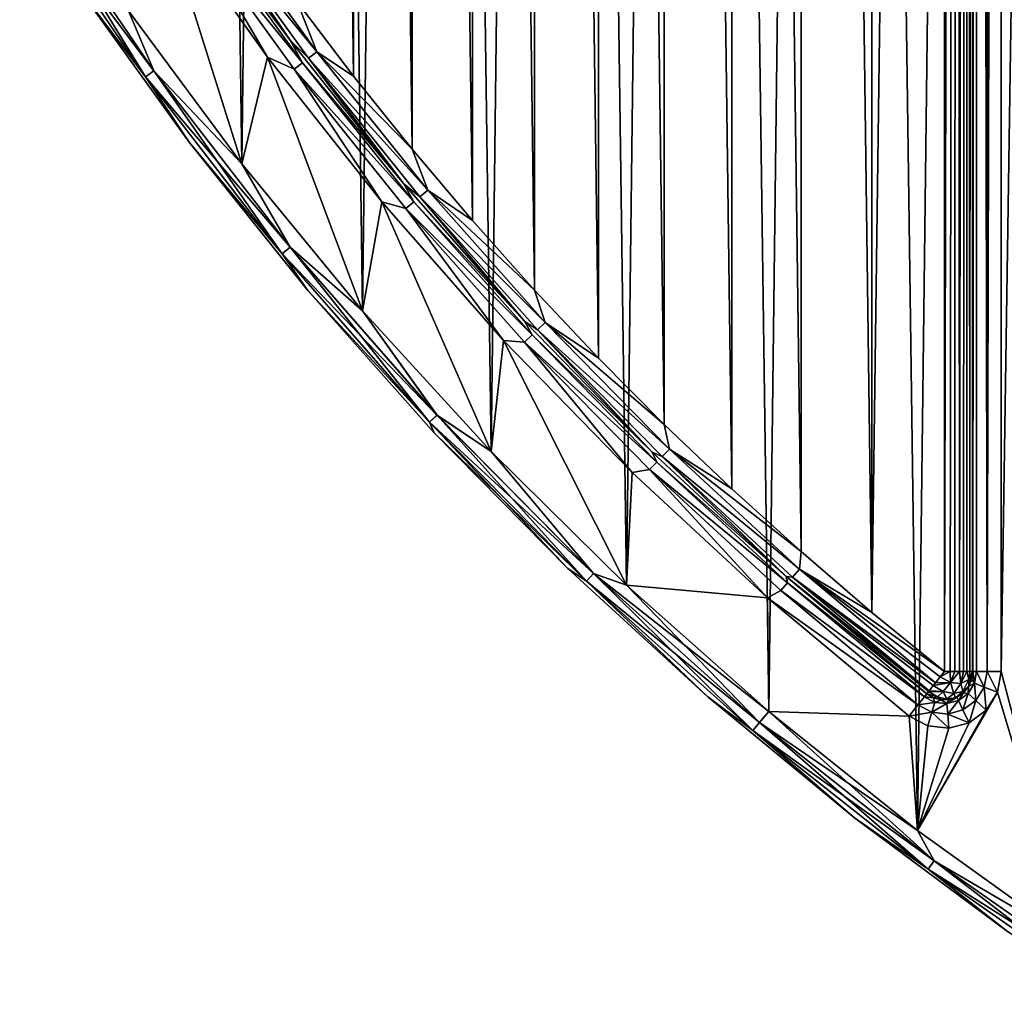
# Model space of a CAD drawing. Header units: millimetres. Extents: x -65 to 65, y -68 to 87.
# Tile 1 of 196: x -55 to -37, y -32 to -15. Entities that reach past the tile are written whole.
import ezdxf

# ---------------------------------------------------------------- set-up
doc = ezdxf.new("R2010")
doc.units = ezdxf.units.MM
doc.header["$LTSCALE"] = 65.185185
for name, color, linetype in [('538', 7, 'CONTINUOUS'), ('539', 7, 'CONTINUOUS'), ('543', 7, 'CONTINUOUS'), ('551', 7, 'CONTINUOUS'), ('680', 7, 'CONTINUOUS'), ('681', 7, 'CONTINUOUS'), ('682', 7, 'CONTINUOUS'), ('685', 7, 'CONTINUOUS'), ('686', 7, 'CONTINUOUS'), ('715', 7, 'CONTINUOUS'), ('717', 7, 'CONTINUOUS'), ('718', 7, 'CONTINUOUS'), ('719', 7, 'CONTINUOUS'), ('720', 7, 'CONTINUOUS'), ('721', 7, 'CONTINUOUS')]:
    doc.layers.add(name, color=color, linetype=linetype)

msp = doc.modelspace()

# ---------------------------------------------------------------- linework, layer by layer
at = {"layer": '538', "linetype": 'CONTINUOUS'}
for points in [[(-36.256, -30.845, 75), (-37.5, -26.098, 75), (-36, 73.676, 75), (-36.256, -30.845, 75)], [(-37.5, -26.098, 75), (-37.5, 71.098, 75), (-36, 73.676, 75), (-37.5, -26.098, 75)], [(-50.857, -17.171, 75), (-52.846, -14.48, 75), (-52.28, -12.653, 75), (-50.857, -17.171, 75)], [(-50.402, -15.297, 75), (-50.857, -17.171, 75), (-52.28, -12.653, 75), (-50.402, -15.297, 75)], [(-48.73, -19.756, 75), (-50.857, -17.171, 75), (-50.402, -15.297, 75), (-48.73, -19.756, 75)], [(-48.391, -17.84, 75), (-48.73, -19.756, 75), (-50.402, -15.297, 75), (-48.391, -17.84, 75)], [(-46.473, -22.227, 75), (-48.73, -19.756, 75), (-48.391, -17.84, 75), (-46.473, -22.227, 75)], [(-46.251, -20.277, 75), (-46.473, -22.227, 75), (-48.391, -17.84, 75), (-46.251, -20.277, 75)], [(-44.09, -24.578, 75), (-46.473, -22.227, 75), (-46.251, -20.277, 75), (-44.09, -24.578, 75)], [(-43.989, -22.6, 75), (-44.09, -24.578, 75), (-46.251, -20.277, 75), (-43.989, -22.6, 75)], [(-41.61, -24.803, 75), (-44.09, -24.578, 75), (-43.989, -22.6, 75), (-41.61, -24.803, 75)], [(-41.588, -26.802, 75), (-44.09, -24.578, 75), (-41.61, -24.803, 75), (-41.588, -26.802, 75)], [(-39.121, -26.882, 75), (-41.588, -26.802, 75), (-41.61, -24.803, 75), (-39.121, -26.882, 75)], [(-37.5, -26.098, 75), (-36.256, -30.845, 75), (-37.569, -26.463, 75), (-37.5, -26.098, 75)], [(-36.256, -30.845, 75), (-38.975, -28.893, 75), (-37.569, -26.463, 75), (-36.256, -30.845, 75)], [(-37.569, -26.463, 75), (-38.975, -28.893, 75), (-37.766, -26.777, 75), (-37.569, -26.463, 75)], [(-38.975, -28.893, 75), (-41.588, -26.802, 75), (-39.121, -26.882, 75), (-38.975, -28.893, 75)], [(-37.766, -26.777, 75), (-38.975, -28.893, 75), (-38.065, -26.998, 75), (-37.766, -26.777, 75)], [(-38.792, -27.054, 75), (-38.975, -28.893, 75), (-39.121, -26.882, 75), (-38.792, -27.054, 75)], [(-38.065, -26.998, 75), (-38.975, -28.893, 75), (-38.423, -27.095, 75), (-38.065, -26.998, 75)], [(-38.423, -27.095, 75), (-38.975, -28.893, 75), (-38.792, -27.054, 75), (-38.423, -27.095, 75)]]:
    msp.add_3dface(points, dxfattribs=at)
at = {"layer": '539', "linetype": 'CONTINUOUS'}
for points in [[(-35.813, 76.144, 87.5), (-37.708, 74.83, 87.5), (-36.256, -30.845, 87.5), (-35.813, 76.144, 87.5)], [(-38.975, -28.893, 87.5), (-37.708, 74.83, 87.5), (-40.371, 72.803, 87.5), (-38.975, -28.893, 87.5)], [(-36.256, -30.845, 87.5), (-37.708, 74.83, 87.5), (-38.975, -28.893, 87.5), (-36.256, -30.845, 87.5)], [(-42.926, 70.641, 87.5), (-41.588, -26.802, 87.5), (-40.371, 72.803, 87.5), (-42.926, 70.641, 87.5)], [(-41.588, -26.802, 87.5), (-38.975, -28.893, 87.5), (-40.371, 72.803, 87.5), (-41.588, -26.802, 87.5)], [(-45.366, 68.35, 87.5), (-44.09, -24.578, 87.5), (-42.926, 70.641, 87.5), (-45.366, 68.35, 87.5)], [(-44.09, -24.578, 87.5), (-41.588, -26.802, 87.5), (-42.926, 70.641, 87.5), (-44.09, -24.578, 87.5)], [(-47.683, 65.934, 87.5), (-46.473, -22.227, 87.5), (-45.366, 68.35, 87.5), (-47.683, 65.934, 87.5)], [(-46.473, -22.227, 87.5), (-44.09, -24.578, 87.5), (-45.366, 68.35, 87.5), (-46.473, -22.227, 87.5)], [(-49.872, 63.402, 87.5), (-48.73, -19.756, 87.5), (-47.683, 65.934, 87.5), (-49.872, 63.402, 87.5)], [(-48.73, -19.756, 87.5), (-46.473, -22.227, 87.5), (-47.683, 65.934, 87.5), (-48.73, -19.756, 87.5)], [(-51.927, 60.76, 87.5), (-50.857, -17.171, 87.5), (-49.872, 63.402, 87.5), (-51.927, 60.76, 87.5)], [(-50.857, -17.171, 87.5), (-48.73, -19.756, 87.5), (-49.872, 63.402, 87.5), (-50.857, -17.171, 87.5)], [(-52.846, -14.48, 87.5), (-50.857, -17.171, 87.5), (-51.927, 60.76, 87.5), (-52.846, -14.48, 87.5)]]:
    msp.add_3dface(points, dxfattribs=at)
at = {"layer": '543', "linetype": 'CONTINUOUS'}
for points in [[(-38, 71.098, 75.5), (-38, -26.098, 75.5), (-38, 71.098, 84.5), (-38, 71.098, 75.5)], [(-38, 71.098, 84.5), (-38, -26.098, 75.5), (-38, -26.098, 84.5), (-38, 71.098, 84.5)]]:
    msp.add_3dface(points, dxfattribs=at)
at = {"layer": '551', "linetype": 'CONTINUOUS'}
for points in [[(-38, -26.098, 75.5), (-38, 71.098, 75.5), (-37.933, 71.098, 75.25), (-38, -26.098, 75.5)], [(-37.933, -26.098, 75.25), (-38, -26.098, 75.5), (-37.933, 71.098, 75.25), (-37.933, -26.098, 75.25)], [(-37.75, -26.098, 75.067), (-37.933, -26.098, 75.25), (-37.933, 71.098, 75.25), (-37.75, -26.098, 75.067)], [(-37.75, 71.098, 75.067), (-37.75, -26.098, 75.067), (-37.933, 71.098, 75.25), (-37.75, 71.098, 75.067)], [(-37.5, 71.098, 75), (-37.5, -26.098, 75), (-37.75, -26.098, 75.067), (-37.5, 71.098, 75)], [(-37.5, 71.098, 75), (-37.75, -26.098, 75.067), (-37.75, 71.098, 75.067), (-37.5, 71.098, 75)]]:
    msp.add_3dface(points, dxfattribs=at)
at = {"layer": '680', "linetype": 'CONTINUOUS'}
for points in [[(-39.772, 70.062, 85), (-38.5, 71.098, 85), (-39.774, -25.061, 85), (-39.772, 70.062, 85)], [(-39.774, -25.061, 85), (-38.5, 71.098, 85), (-38.5, -26.098, 85), (-39.774, -25.061, 85)], [(-41.018, 68.992, 85), (-39.772, 70.062, 85), (-39.774, -25.061, 85), (-41.018, 68.992, 85)], [(-42.236, 67.889, 85), (-41.018, 68.992, 85), (-41.02, -23.99, 85), (-42.236, 67.889, 85)], [(-41.02, -23.99, 85), (-41.018, 68.992, 85), (-39.774, -25.061, 85), (-41.02, -23.99, 85)], [(-43.423, 66.754, 85), (-42.236, 67.889, 85), (-42.237, -22.887, 85), (-43.423, 66.754, 85)], [(-42.237, -22.887, 85), (-42.236, 67.889, 85), (-41.02, -23.99, 85), (-42.237, -22.887, 85)], [(-44.581, 65.588, 85), (-43.423, 66.754, 85), (-43.425, -21.753, 85), (-44.581, 65.588, 85)], [(-43.425, -21.753, 85), (-43.423, 66.754, 85), (-42.237, -22.887, 85), (-43.425, -21.753, 85)], [(-45.706, 64.392, 85), (-44.581, 65.588, 85), (-44.582, -20.587, 85), (-45.706, 64.392, 85)], [(-44.582, -20.587, 85), (-44.581, 65.588, 85), (-43.425, -21.753, 85), (-44.582, -20.587, 85)], [(-46.8, 63.166, 85), (-45.706, 64.392, 85), (-45.708, -19.39, 85), (-46.8, 63.166, 85)], [(-45.708, -19.39, 85), (-45.706, 64.392, 85), (-44.582, -20.587, 85), (-45.708, -19.39, 85)], [(-47.861, 61.912, 85), (-46.8, 63.166, 85), (-46.801, -18.165, 85), (-47.861, 61.912, 85)], [(-46.801, -18.165, 85), (-46.8, 63.166, 85), (-45.708, -19.39, 85), (-46.801, -18.165, 85)], [(-48.888, 60.63, 85), (-47.861, 61.912, 85), (-47.862, -16.911, 85), (-48.888, 60.63, 85)], [(-47.862, -16.911, 85), (-47.861, 61.912, 85), (-46.801, -18.165, 85), (-47.862, -16.911, 85)], [(-49.881, 59.322, 85), (-48.888, 60.63, 85), (-48.89, -15.629, 85), (-49.881, 59.322, 85)], [(-48.89, -15.629, 85), (-48.888, 60.63, 85), (-47.862, -16.911, 85), (-48.89, -15.629, 85)], [(-49.882, -14.32, 85), (-49.881, 59.322, 85), (-48.89, -15.629, 85), (-49.882, -14.32, 85)]]:
    msp.add_3dface(points, dxfattribs=at)
at = {"layer": '681', "linetype": 'CONTINUOUS'}
for points in [[(-51.782, -16.788, 87), (-53.735, -14.072, 87), (-51.782, -16.788, 75.5), (-51.782, -16.788, 87)], [(-51.782, -16.788, 75.5), (-53.735, -14.072, 87), (-53.735, -14.072, 75.5), (-51.782, -16.788, 75.5)], [(-49.693, -19.4, 87), (-51.782, -16.788, 87), (-49.693, -19.4, 75.5), (-49.693, -19.4, 87)], [(-49.693, -19.4, 75.5), (-51.782, -16.788, 87), (-51.782, -16.788, 75.5), (-49.693, -19.4, 75.5)], [(-47.471, -21.901, 87), (-49.693, -19.4, 87), (-47.471, -21.901, 75.5), (-47.471, -21.901, 87)], [(-47.471, -21.901, 75.5), (-49.693, -19.4, 87), (-49.693, -19.4, 75.5), (-47.471, -21.901, 75.5)], [(-45.124, -24.284, 87), (-47.471, -21.901, 87), (-45.124, -24.284, 75.5), (-45.124, -24.284, 87)], [(-45.124, -24.284, 75.5), (-47.471, -21.901, 87), (-47.471, -21.901, 75.5), (-45.124, -24.284, 75.5)], [(-42.658, -26.544, 87), (-45.124, -24.284, 87), (-42.658, -26.544, 75.5), (-42.658, -26.544, 87)], [(-42.658, -26.544, 75.5), (-45.124, -24.284, 87), (-45.124, -24.284, 75.5), (-42.658, -26.544, 75.5)], [(-40.079, -28.673, 87), (-42.658, -26.544, 87), (-40.079, -28.673, 75.5), (-40.079, -28.673, 87)], [(-40.079, -28.673, 75.5), (-42.658, -26.544, 87), (-42.658, -26.544, 75.5), (-40.079, -28.673, 75.5)], [(-37.393, -30.667, 87), (-40.079, -28.673, 87), (-37.393, -30.667, 75.5), (-37.393, -30.667, 87)], [(-37.393, -30.667, 75.5), (-40.079, -28.673, 87), (-40.079, -28.673, 75.5), (-37.393, -30.667, 75.5)]]:
    msp.add_3dface(points, dxfattribs=at)
at = {"layer": '682', "linetype": 'CONTINUOUS'}
for points in [[(-51.865, -12.374, 84.5), (-50.002, -14.997, 84.5), (-51.865, -12.374, 75.5), (-51.865, -12.374, 84.5)], [(-51.865, -12.374, 75.5), (-50.002, -14.997, 84.5), (-50.002, -14.997, 75.5), (-51.865, -12.374, 75.5)], [(-50.002, -14.997, 84.5), (-48.007, -17.52, 84.5), (-50.002, -14.997, 75.5), (-50.002, -14.997, 84.5)], [(-50.002, -14.997, 75.5), (-48.007, -17.52, 84.5), (-48.007, -17.52, 75.5), (-50.002, -14.997, 75.5)], [(-48.007, -17.52, 84.5), (-45.884, -19.937, 84.5), (-48.007, -17.52, 75.5), (-48.007, -17.52, 84.5)], [(-48.007, -17.52, 75.5), (-45.884, -19.937, 84.5), (-45.884, -19.937, 75.5), (-48.007, -17.52, 75.5)], [(-45.884, -19.937, 84.5), (-43.64, -22.242, 84.5), (-45.884, -19.937, 75.5), (-45.884, -19.937, 84.5)], [(-45.884, -19.937, 75.5), (-43.64, -22.242, 84.5), (-43.64, -22.242, 75.5), (-45.884, -19.937, 75.5)], [(-43.64, -22.242, 84.5), (-41.28, -24.428, 84.5), (-43.64, -22.242, 75.5), (-43.64, -22.242, 84.5)], [(-43.64, -22.242, 75.5), (-41.28, -24.428, 84.5), (-41.28, -24.428, 75.5), (-43.64, -22.242, 75.5)], [(-38.81, -26.49, 84.5), (-38.81, -26.49, 75.5), (-41.28, -24.428, 75.5), (-38.81, -26.49, 84.5)], [(-41.28, -24.428, 84.5), (-38.81, -26.49, 84.5), (-41.28, -24.428, 75.5), (-41.28, -24.428, 84.5)]]:
    msp.add_3dface(points, dxfattribs=at)
at = {"layer": '685', "linetype": 'CONTINUOUS'}
for points in [[(-52.549, -15.643, 87.25), (-54.606, -12.295, 87.433), (-54.761, -12.393, 87.25), (-52.549, -15.643, 87.25)], [(-53.735, -14.072, 87), (-52.549, -15.643, 87.25), (-54.761, -12.393, 87.25), (-53.735, -14.072, 87)], [(-52.401, -15.535, 87.433), (-52.846, -14.48, 87.5), (-54.606, -12.295, 87.433), (-52.401, -15.535, 87.433)], [(-52.401, -15.535, 87.433), (-54.606, -12.295, 87.433), (-52.549, -15.643, 87.25), (-52.401, -15.535, 87.433)], [(-53.735, -14.072, 87), (-51.782, -16.788, 87), (-52.549, -15.643, 87.25), (-53.735, -14.072, 87)], [(-50.857, -17.171, 87.5), (-52.846, -14.48, 87.5), (-52.401, -15.535, 87.433), (-50.857, -17.171, 87.5)], [(-50.145, -18.753, 87.25), (-52.401, -15.535, 87.433), (-52.549, -15.643, 87.25), (-50.145, -18.753, 87.25)], [(-50.003, -18.636, 87.433), (-50.857, -17.171, 87.5), (-52.401, -15.535, 87.433), (-50.003, -18.636, 87.433)], [(-50.003, -18.636, 87.433), (-52.401, -15.535, 87.433), (-50.145, -18.753, 87.25), (-50.003, -18.636, 87.433)], [(-51.782, -16.788, 87), (-50.145, -18.753, 87.25), (-52.549, -15.643, 87.25), (-51.782, -16.788, 87)], [(-51.782, -16.788, 87), (-49.693, -19.4, 87), (-50.145, -18.753, 87.25), (-51.782, -16.788, 87)], [(-48.73, -19.756, 87.5), (-50.857, -17.171, 87.5), (-50.003, -18.636, 87.433), (-48.73, -19.756, 87.5)], [(-47.557, -21.712, 87.25), (-50.003, -18.636, 87.433), (-50.145, -18.753, 87.25), (-47.557, -21.712, 87.25)], [(-47.422, -21.587, 87.433), (-48.73, -19.756, 87.5), (-50.003, -18.636, 87.433), (-47.422, -21.587, 87.433)], [(-47.422, -21.587, 87.433), (-50.003, -18.636, 87.433), (-47.557, -21.712, 87.25), (-47.422, -21.587, 87.433)], [(-49.693, -19.4, 87), (-47.557, -21.712, 87.25), (-50.145, -18.753, 87.25), (-49.693, -19.4, 87)], [(-49.693, -19.4, 87), (-47.471, -21.901, 87), (-47.557, -21.712, 87.25), (-49.693, -19.4, 87)], [(-46.473, -22.227, 87.5), (-48.73, -19.756, 87.5), (-47.422, -21.587, 87.433), (-46.473, -22.227, 87.5)], [(-44.794, -24.508, 87.25), (-47.422, -21.587, 87.433), (-47.557, -21.712, 87.25), (-44.794, -24.508, 87.25)], [(-44.668, -24.376, 87.433), (-46.473, -22.227, 87.5), (-47.422, -21.587, 87.433), (-44.668, -24.376, 87.433)], [(-44.668, -24.376, 87.433), (-47.422, -21.587, 87.433), (-44.794, -24.508, 87.25), (-44.668, -24.376, 87.433)], [(-47.471, -21.901, 87), (-45.124, -24.284, 87), (-47.557, -21.712, 87.25), (-47.471, -21.901, 87)], [(-45.124, -24.284, 87), (-44.794, -24.508, 87.25), (-47.557, -21.712, 87.25), (-45.124, -24.284, 87)], [(-44.09, -24.578, 87.5), (-46.473, -22.227, 87.5), (-44.668, -24.376, 87.433), (-44.09, -24.578, 87.5)], [(-45.124, -24.284, 87), (-42.658, -26.544, 87), (-44.794, -24.508, 87.25), (-45.124, -24.284, 87)], [(-41.868, -27.133, 87.25), (-44.668, -24.376, 87.433), (-44.794, -24.508, 87.25), (-41.868, -27.133, 87.25)], [(-41.749, -26.993, 87.433), (-44.09, -24.578, 87.5), (-44.668, -24.376, 87.433), (-41.749, -26.993, 87.433)], [(-41.749, -26.993, 87.433), (-44.668, -24.376, 87.433), (-41.868, -27.133, 87.25), (-41.749, -26.993, 87.433)], [(-42.658, -26.544, 87), (-41.868, -27.133, 87.25), (-44.794, -24.508, 87.25), (-42.658, -26.544, 87)], [(-41.588, -26.802, 87.5), (-44.09, -24.578, 87.5), (-41.749, -26.993, 87.433), (-41.588, -26.802, 87.5)], [(-42.658, -26.544, 87), (-40.079, -28.673, 87), (-41.868, -27.133, 87.25), (-42.658, -26.544, 87)], [(-38.678, -29.428, 87.433), (-41.588, -26.802, 87.5), (-41.749, -26.993, 87.433), (-38.678, -29.428, 87.433)], [(-38.975, -28.893, 87.5), (-41.588, -26.802, 87.5), (-38.678, -29.428, 87.433), (-38.975, -28.893, 87.5)], [(-38.787, -29.575, 87.25), (-41.749, -26.993, 87.433), (-41.868, -27.133, 87.25), (-38.787, -29.575, 87.25)], [(-38.678, -29.428, 87.433), (-41.749, -26.993, 87.433), (-38.787, -29.575, 87.25), (-38.678, -29.428, 87.433)], [(-40.079, -28.673, 87), (-38.787, -29.575, 87.25), (-41.868, -27.133, 87.25), (-40.079, -28.673, 87)], [(-40.079, -28.673, 87), (-37.393, -30.667, 87), (-38.787, -29.575, 87.25), (-40.079, -28.673, 87)], [(-36.256, -30.845, 87.5), (-38.975, -28.893, 87.5), (-38.678, -29.428, 87.433), (-36.256, -30.845, 87.5)], [(-35.565, -31.827, 87.25), (-38.678, -29.428, 87.433), (-38.787, -29.575, 87.25), (-35.565, -31.827, 87.25)], [(-35.465, -31.674, 87.433), (-36.256, -30.845, 87.5), (-38.678, -29.428, 87.433), (-35.465, -31.674, 87.433)], [(-35.465, -31.674, 87.433), (-38.678, -29.428, 87.433), (-35.565, -31.827, 87.25), (-35.465, -31.674, 87.433)], [(-37.393, -30.667, 87), (-35.565, -31.827, 87.25), (-38.787, -29.575, 87.25), (-37.393, -30.667, 87)]]:
    msp.add_3dface(points, dxfattribs=at)
at = {"layer": '686', "linetype": 'CONTINUOUS'}
for points in [[(-52.401, -15.535, 75.067), (-54.761, -12.393, 75.25), (-54.607, -12.295, 75.067), (-52.401, -15.535, 75.067)], [(-52.549, -15.643, 75.25), (-53.735, -14.072, 75.5), (-54.761, -12.393, 75.25), (-52.549, -15.643, 75.25)], [(-52.549, -15.643, 75.25), (-54.761, -12.393, 75.25), (-52.401, -15.535, 75.067), (-52.549, -15.643, 75.25)], [(-52.846, -14.48, 75), (-52.401, -15.535, 75.067), (-54.607, -12.295, 75.067), (-52.846, -14.48, 75)], [(-51.782, -16.788, 75.5), (-53.735, -14.072, 75.5), (-52.549, -15.643, 75.25), (-51.782, -16.788, 75.5)], [(-52.846, -14.48, 75), (-50.857, -17.171, 75), (-52.401, -15.535, 75.067), (-52.846, -14.48, 75)], [(-50.003, -18.637, 75.067), (-52.549, -15.643, 75.25), (-52.401, -15.535, 75.067), (-50.003, -18.637, 75.067)], [(-50.857, -17.171, 75), (-50.003, -18.637, 75.067), (-52.401, -15.535, 75.067), (-50.857, -17.171, 75)], [(-50.145, -18.753, 75.25), (-51.782, -16.788, 75.5), (-52.549, -15.643, 75.25), (-50.145, -18.753, 75.25)], [(-50.145, -18.753, 75.25), (-52.549, -15.643, 75.25), (-50.003, -18.637, 75.067), (-50.145, -18.753, 75.25)], [(-49.693, -19.4, 75.5), (-51.782, -16.788, 75.5), (-50.145, -18.753, 75.25), (-49.693, -19.4, 75.5)], [(-50.857, -17.171, 75), (-48.73, -19.756, 75), (-50.003, -18.637, 75.067), (-50.857, -17.171, 75)], [(-47.423, -21.587, 75.067), (-50.145, -18.753, 75.25), (-50.003, -18.637, 75.067), (-47.423, -21.587, 75.067)], [(-48.73, -19.756, 75), (-47.423, -21.587, 75.067), (-50.003, -18.637, 75.067), (-48.73, -19.756, 75)], [(-47.557, -21.712, 75.25), (-49.693, -19.4, 75.5), (-50.145, -18.753, 75.25), (-47.557, -21.712, 75.25)], [(-47.557, -21.712, 75.25), (-50.145, -18.753, 75.25), (-47.423, -21.587, 75.067), (-47.557, -21.712, 75.25)], [(-47.471, -21.901, 75.5), (-49.693, -19.4, 75.5), (-47.557, -21.712, 75.25), (-47.471, -21.901, 75.5)], [(-48.73, -19.756, 75), (-46.473, -22.227, 75), (-47.423, -21.587, 75.067), (-48.73, -19.756, 75)], [(-44.668, -24.376, 75.067), (-47.557, -21.712, 75.25), (-47.423, -21.587, 75.067), (-44.668, -24.376, 75.067)], [(-46.473, -22.227, 75), (-44.668, -24.376, 75.067), (-47.423, -21.587, 75.067), (-46.473, -22.227, 75)], [(-44.794, -24.508, 75.25), (-47.471, -21.901, 75.5), (-47.557, -21.712, 75.25), (-44.794, -24.508, 75.25)], [(-44.794, -24.508, 75.25), (-47.557, -21.712, 75.25), (-44.668, -24.376, 75.067), (-44.794, -24.508, 75.25)], [(-45.124, -24.284, 75.5), (-47.471, -21.901, 75.5), (-44.794, -24.508, 75.25), (-45.124, -24.284, 75.5)], [(-46.473, -22.227, 75), (-44.09, -24.578, 75), (-44.668, -24.376, 75.067), (-46.473, -22.227, 75)], [(-42.658, -26.544, 75.5), (-45.124, -24.284, 75.5), (-44.794, -24.508, 75.25), (-42.658, -26.544, 75.5)], [(-41.75, -26.993, 75.067), (-44.794, -24.508, 75.25), (-44.668, -24.376, 75.067), (-41.75, -26.993, 75.067)], [(-44.09, -24.578, 75), (-41.588, -26.802, 75), (-44.668, -24.376, 75.067), (-44.09, -24.578, 75)], [(-41.588, -26.802, 75), (-41.75, -26.993, 75.067), (-44.668, -24.376, 75.067), (-41.588, -26.802, 75)], [(-41.868, -27.133, 75.25), (-42.658, -26.544, 75.5), (-44.794, -24.508, 75.25), (-41.868, -27.133, 75.25)], [(-41.868, -27.133, 75.25), (-44.794, -24.508, 75.25), (-41.75, -26.993, 75.067), (-41.868, -27.133, 75.25)], [(-40.079, -28.673, 75.5), (-42.658, -26.544, 75.5), (-41.868, -27.133, 75.25), (-40.079, -28.673, 75.5)], [(-41.588, -26.802, 75), (-38.975, -28.893, 75), (-41.75, -26.993, 75.067), (-41.588, -26.802, 75)], [(-38.678, -29.428, 75.067), (-41.868, -27.133, 75.25), (-41.75, -26.993, 75.067), (-38.678, -29.428, 75.067)], [(-38.975, -28.893, 75), (-38.678, -29.428, 75.067), (-41.75, -26.993, 75.067), (-38.975, -28.893, 75)], [(-38.788, -29.575, 75.25), (-40.079, -28.673, 75.5), (-41.868, -27.133, 75.25), (-38.788, -29.575, 75.25)], [(-38.788, -29.575, 75.25), (-41.868, -27.133, 75.25), (-38.678, -29.428, 75.067), (-38.788, -29.575, 75.25)], [(-37.393, -30.667, 75.5), (-40.079, -28.673, 75.5), (-38.788, -29.575, 75.25), (-37.393, -30.667, 75.5)], [(-38.975, -28.893, 75), (-36.256, -30.845, 75), (-38.678, -29.428, 75.067), (-38.975, -28.893, 75)], [(-35.465, -31.674, 75.067), (-38.788, -29.575, 75.25), (-38.678, -29.428, 75.067), (-35.465, -31.674, 75.067)], [(-36.256, -30.845, 75), (-35.465, -31.674, 75.067), (-38.678, -29.428, 75.067), (-36.256, -30.845, 75)], [(-35.565, -31.827, 75.25), (-37.393, -30.667, 75.5), (-38.788, -29.575, 75.25), (-35.565, -31.827, 75.25)], [(-35.565, -31.827, 75.25), (-38.788, -29.575, 75.25), (-35.465, -31.674, 75.067), (-35.565, -31.827, 75.25)]]:
    msp.add_3dface(points, dxfattribs=at)
at = {"layer": '715', "linetype": 'CONTINUOUS'}
for points in [[(-38.068, -26.35, 84.5), (-38, -26.098, 84.5), (-38.019, -26.236, 75.5), (-38.068, -26.35, 84.5)], [(-38, -26.098, 84.5), (-38, -26.098, 75.5), (-38.019, -26.236, 75.5), (-38, -26.098, 84.5)], [(-38.076, -26.364, 75.5), (-38.068, -26.35, 84.5), (-38.019, -26.236, 75.5), (-38.076, -26.364, 75.5)], [(-38.81, -26.49, 75.5), (-38.81, -26.49, 84.5), (-38.69, -26.56, 84.5), (-38.81, -26.49, 75.5)], [(-38.81, -26.49, 75.5), (-38.69, -26.56, 84.5), (-38.69, -26.56, 75.5), (-38.81, -26.49, 75.5)], [(-38.282, -26.548, 84.5), (-38.076, -26.364, 84.5), (-38.282, -26.548, 75.5), (-38.282, -26.548, 84.5)], [(-38.282, -26.548, 75.5), (-38.076, -26.364, 84.5), (-38.166, -26.47, 75.5), (-38.282, -26.548, 75.5)], [(-38.166, -26.47, 75.5), (-38.076, -26.364, 84.5), (-38.076, -26.364, 75.5), (-38.166, -26.47, 75.5)], [(-38.076, -26.364, 84.5), (-38.068, -26.35, 84.5), (-38.076, -26.364, 75.5), (-38.076, -26.364, 84.5)], [(-38.69, -26.56, 84.5), (-38.555, -26.595, 84.5), (-38.69, -26.56, 75.5), (-38.69, -26.56, 84.5)], [(-38.69, -26.56, 75.5), (-38.555, -26.595, 84.5), (-38.555, -26.595, 75.5), (-38.69, -26.56, 75.5)], [(-38.555, -26.595, 84.5), (-38.306, -26.559, 84.5), (-38.555, -26.595, 75.5), (-38.555, -26.595, 84.5)], [(-38.555, -26.595, 75.5), (-38.306, -26.559, 84.5), (-38.415, -26.591, 75.5), (-38.555, -26.595, 75.5)], [(-38.306, -26.559, 84.5), (-38.282, -26.548, 84.5), (-38.415, -26.591, 75.5), (-38.306, -26.559, 84.5)], [(-38.415, -26.591, 75.5), (-38.282, -26.548, 84.5), (-38.282, -26.548, 75.5), (-38.415, -26.591, 75.5)]]:
    msp.add_3dface(points, dxfattribs=at)
at = {"layer": '717', "linetype": 'CONTINUOUS'}
for points in [[(-50.002, -14.997, 84.5), (-51.865, -12.374, 84.5), (-51.509, -12.781, 84.75), (-50.002, -14.997, 84.5)], [(-49.534, -15.202, 84.933), (-51.509, -12.781, 84.75), (-51.358, -12.677, 84.933), (-49.534, -15.202, 84.933)], [(-49.68, -15.313, 84.75), (-50.002, -14.997, 84.5), (-51.509, -12.781, 84.75), (-49.68, -15.313, 84.75)], [(-49.68, -15.313, 84.75), (-51.509, -12.781, 84.75), (-49.534, -15.202, 84.933), (-49.68, -15.313, 84.75)], [(-49.882, -14.32, 85), (-49.534, -15.202, 84.933), (-51.358, -12.677, 84.933), (-49.882, -14.32, 85)], [(-49.882, -14.32, 85), (-48.89, -15.629, 85), (-49.534, -15.202, 84.933), (-49.882, -14.32, 85)], [(-48.007, -17.52, 84.5), (-50.002, -14.997, 84.5), (-49.68, -15.313, 84.75), (-48.007, -17.52, 84.5)], [(-47.586, -17.633, 84.933), (-49.68, -15.313, 84.75), (-49.534, -15.202, 84.933), (-47.586, -17.633, 84.933)], [(-48.89, -15.629, 85), (-47.862, -16.911, 85), (-49.534, -15.202, 84.933), (-48.89, -15.629, 85)], [(-47.862, -16.911, 85), (-47.586, -17.633, 84.933), (-49.534, -15.202, 84.933), (-47.862, -16.911, 85)], [(-47.726, -17.751, 84.75), (-48.007, -17.52, 84.5), (-49.68, -15.313, 84.75), (-47.726, -17.751, 84.75)], [(-47.726, -17.751, 84.75), (-49.68, -15.313, 84.75), (-47.586, -17.633, 84.933), (-47.726, -17.751, 84.75)], [(-47.862, -16.911, 85), (-46.801, -18.165, 85), (-47.586, -17.633, 84.933), (-47.862, -16.911, 85)], [(-45.884, -19.937, 84.5), (-48.007, -17.52, 84.5), (-47.726, -17.751, 84.75), (-45.884, -19.937, 84.5)], [(-45.519, -19.963, 84.933), (-47.726, -17.751, 84.75), (-47.586, -17.633, 84.933), (-45.519, -19.963, 84.933)], [(-46.801, -18.165, 85), (-45.708, -19.39, 85), (-47.586, -17.633, 84.933), (-46.801, -18.165, 85)], [(-45.708, -19.39, 85), (-45.519, -19.963, 84.933), (-47.586, -17.633, 84.933), (-45.708, -19.39, 85)], [(-45.653, -20.088, 84.75), (-45.884, -19.937, 84.5), (-47.726, -17.751, 84.75), (-45.653, -20.088, 84.75)], [(-45.653, -20.088, 84.75), (-47.726, -17.751, 84.75), (-45.519, -19.963, 84.933), (-45.653, -20.088, 84.75)], [(-45.708, -19.39, 85), (-44.582, -20.587, 85), (-45.519, -19.963, 84.933), (-45.708, -19.39, 85)], [(-43.64, -22.242, 84.5), (-45.884, -19.937, 84.5), (-45.653, -20.088, 84.75), (-43.64, -22.242, 84.5)], [(-43.337, -22.187, 84.933), (-45.653, -20.088, 84.75), (-45.519, -19.963, 84.933), (-43.337, -22.187, 84.933)], [(-44.582, -20.587, 85), (-43.425, -21.753, 85), (-45.519, -19.963, 84.933), (-44.582, -20.587, 85)], [(-43.425, -21.753, 85), (-43.337, -22.187, 84.933), (-45.519, -19.963, 84.933), (-43.425, -21.753, 85)], [(-43.465, -22.318, 84.75), (-43.64, -22.242, 84.5), (-45.653, -20.088, 84.75), (-43.465, -22.318, 84.75)], [(-43.465, -22.318, 84.75), (-45.653, -20.088, 84.75), (-43.337, -22.187, 84.933), (-43.465, -22.318, 84.75)], [(-43.425, -21.753, 85), (-42.237, -22.887, 85), (-43.337, -22.187, 84.933), (-43.425, -21.753, 85)], [(-41.28, -24.428, 84.5), (-43.64, -22.242, 84.5), (-43.465, -22.318, 84.75), (-41.28, -24.428, 84.5)], [(-41.048, -24.299, 84.933), (-43.465, -22.318, 84.75), (-43.337, -22.187, 84.933), (-41.048, -24.299, 84.933)], [(-41.169, -24.437, 84.75), (-41.28, -24.428, 84.5), (-43.465, -22.318, 84.75), (-41.169, -24.437, 84.75)], [(-41.169, -24.437, 84.75), (-43.465, -22.318, 84.75), (-41.048, -24.299, 84.933), (-41.169, -24.437, 84.75)], [(-42.237, -22.887, 85), (-41.02, -23.99, 85), (-43.337, -22.187, 84.933), (-42.237, -22.887, 85)], [(-41.02, -23.99, 85), (-41.048, -24.299, 84.933), (-43.337, -22.187, 84.933), (-41.02, -23.99, 85)], [(-41.02, -23.99, 85), (-39.774, -25.061, 85), (-41.048, -24.299, 84.933), (-41.02, -23.99, 85)], [(-38.655, -26.294, 84.933), (-41.169, -24.437, 84.75), (-41.048, -24.299, 84.933), (-38.655, -26.294, 84.933)], [(-39.774, -25.061, 85), (-38.5, -26.098, 85), (-41.048, -24.299, 84.933), (-39.774, -25.061, 85)], [(-41.048, -24.299, 84.933), (-38.5, -26.098, 85), (-38.575, -26.193, 84.985), (-41.048, -24.299, 84.933)], [(-38.655, -26.294, 84.933), (-41.048, -24.299, 84.933), (-38.575, -26.193, 84.985), (-38.655, -26.294, 84.933)], [(-38.81, -26.49, 84.5), (-41.28, -24.428, 84.5), (-38.781, -26.452, 84.714), (-38.81, -26.49, 84.5)], [(-38.781, -26.452, 84.714), (-41.28, -24.428, 84.5), (-38.769, -26.437, 84.75), (-38.781, -26.452, 84.714)], [(-38.769, -26.437, 84.75), (-41.28, -24.428, 84.5), (-41.169, -24.437, 84.75), (-38.769, -26.437, 84.75)], [(-38.769, -26.437, 84.75), (-41.169, -24.437, 84.75), (-38.697, -26.346, 84.887), (-38.769, -26.437, 84.75)], [(-38.697, -26.346, 84.887), (-41.169, -24.437, 84.75), (-38.655, -26.294, 84.933), (-38.697, -26.346, 84.887)]]:
    msp.add_3dface(points, dxfattribs=at)
at = {"layer": '718', "linetype": 'CONTINUOUS'}
for points in [[(-38.5, -26.098, 85), (-38.5, 71.098, 85), (-38.285, 71.098, 84.951), (-38.5, -26.098, 85)], [(-38.401, -26.098, 84.99), (-38.5, -26.098, 85), (-38.285, 71.098, 84.951), (-38.401, -26.098, 84.99)], [(-38.315, -26.098, 84.965), (-38.401, -26.098, 84.99), (-38.285, 71.098, 84.951), (-38.315, -26.098, 84.965)], [(-38.237, -26.098, 84.925), (-38.315, -26.098, 84.965), (-38.285, 71.098, 84.951), (-38.237, -26.098, 84.925)], [(-38.111, 71.098, 84.815), (-38.237, -26.098, 84.925), (-38.285, 71.098, 84.951), (-38.111, 71.098, 84.815)], [(-38.167, -26.098, 84.873), (-38.237, -26.098, 84.925), (-38.111, 71.098, 84.815), (-38.167, -26.098, 84.873)], [(-38.106, -26.098, 84.808), (-38.167, -26.098, 84.873), (-38.111, 71.098, 84.815), (-38.106, -26.098, 84.808)], [(-38.102, 71.098, 84.803), (-38.106, -26.098, 84.808), (-38.111, 71.098, 84.815), (-38.102, 71.098, 84.803)], [(-38.053, -26.098, 84.724), (-38.106, -26.098, 84.808), (-38.102, 71.098, 84.803), (-38.053, -26.098, 84.724)], [(-38.026, 71.098, 84.659), (-38.053, -26.098, 84.724), (-38.102, 71.098, 84.803), (-38.026, 71.098, 84.659)], [(-38.004, -26.098, 84.561), (-38.053, -26.098, 84.724), (-38.017, 71.098, 84.629), (-38.004, -26.098, 84.561)], [(-38.017, 71.098, 84.629), (-38.053, -26.098, 84.724), (-38.026, 71.098, 84.659), (-38.017, 71.098, 84.629)], [(-38, 71.098, 84.5), (-38.004, -26.098, 84.561), (-38.017, 71.098, 84.629), (-38, 71.098, 84.5)], [(-38, 71.098, 84.5), (-38, -26.098, 84.5), (-38.004, -26.098, 84.561), (-38, 71.098, 84.5)]]:
    msp.add_3dface(points, dxfattribs=at)
at = {"layer": '719', "linetype": 'CONTINUOUS'}
for points in [[(-51.865, -12.374, 75.5), (-50.002, -14.997, 75.5), (-51.619, -12.856, 75.25), (-51.865, -12.374, 75.5)], [(-50.402, -15.297, 75), (-52.28, -12.653, 75), (-51.77, -12.96, 75.067), (-50.402, -15.297, 75)], [(-49.786, -15.394, 75.25), (-51.77, -12.96, 75.067), (-51.619, -12.856, 75.25), (-49.786, -15.394, 75.25)], [(-49.932, -15.505, 75.067), (-50.402, -15.297, 75), (-51.77, -12.96, 75.067), (-49.932, -15.505, 75.067)], [(-49.932, -15.505, 75.067), (-51.77, -12.96, 75.067), (-49.786, -15.394, 75.25), (-49.932, -15.505, 75.067)], [(-50.002, -14.997, 75.5), (-49.786, -15.394, 75.25), (-51.619, -12.856, 75.25), (-50.002, -14.997, 75.5)], [(-50.002, -14.997, 75.5), (-48.007, -17.52, 75.5), (-49.786, -15.394, 75.25), (-50.002, -14.997, 75.5)], [(-48.391, -17.84, 75), (-50.402, -15.297, 75), (-49.932, -15.505, 75.067), (-48.391, -17.84, 75)], [(-47.828, -17.837, 75.25), (-49.932, -15.505, 75.067), (-49.786, -15.394, 75.25), (-47.828, -17.837, 75.25)], [(-48.007, -17.52, 75.5), (-47.828, -17.837, 75.25), (-49.786, -15.394, 75.25), (-48.007, -17.52, 75.5)], [(-47.968, -17.955, 75.067), (-48.391, -17.84, 75), (-49.932, -15.505, 75.067), (-47.968, -17.955, 75.067)], [(-47.968, -17.955, 75.067), (-49.932, -15.505, 75.067), (-47.828, -17.837, 75.25), (-47.968, -17.955, 75.067)], [(-48.007, -17.52, 75.5), (-45.884, -19.937, 75.5), (-47.828, -17.837, 75.25), (-48.007, -17.52, 75.5)], [(-46.251, -20.277, 75), (-48.391, -17.84, 75), (-47.968, -17.955, 75.067), (-46.251, -20.277, 75)], [(-45.75, -20.179, 75.25), (-47.968, -17.955, 75.067), (-47.828, -17.837, 75.25), (-45.75, -20.179, 75.25)], [(-45.884, -20.304, 75.067), (-46.251, -20.277, 75), (-47.968, -17.955, 75.067), (-45.884, -20.304, 75.067)], [(-45.884, -20.304, 75.067), (-47.968, -17.955, 75.067), (-45.75, -20.179, 75.25), (-45.884, -20.304, 75.067)], [(-45.884, -19.937, 75.5), (-45.75, -20.179, 75.25), (-47.828, -17.837, 75.25), (-45.884, -19.937, 75.5)], [(-45.884, -19.937, 75.5), (-43.64, -22.242, 75.5), (-45.75, -20.179, 75.25), (-45.884, -19.937, 75.5)], [(-43.558, -22.414, 75.25), (-45.884, -20.304, 75.067), (-45.75, -20.179, 75.25), (-43.558, -22.414, 75.25)], [(-43.64, -22.242, 75.5), (-43.558, -22.414, 75.25), (-45.75, -20.179, 75.25), (-43.64, -22.242, 75.5)], [(-43.989, -22.6, 75), (-46.251, -20.277, 75), (-45.884, -20.304, 75.067), (-43.989, -22.6, 75)], [(-43.686, -22.546, 75.067), (-43.989, -22.6, 75), (-45.884, -20.304, 75.067), (-43.686, -22.546, 75.067)], [(-43.686, -22.546, 75.067), (-45.884, -20.304, 75.067), (-43.558, -22.414, 75.25), (-43.686, -22.546, 75.067)], [(-43.64, -22.242, 75.5), (-41.28, -24.428, 75.5), (-43.558, -22.414, 75.25), (-43.64, -22.242, 75.5)], [(-41.257, -24.537, 75.25), (-43.686, -22.546, 75.067), (-43.558, -22.414, 75.25), (-41.257, -24.537, 75.25)], [(-41.28, -24.428, 75.5), (-41.257, -24.537, 75.25), (-43.558, -22.414, 75.25), (-41.28, -24.428, 75.5)], [(-41.61, -24.803, 75), (-43.989, -22.6, 75), (-43.686, -22.546, 75.067), (-41.61, -24.803, 75)], [(-41.377, -24.675, 75.067), (-41.61, -24.803, 75), (-43.686, -22.546, 75.067), (-41.377, -24.675, 75.067)], [(-41.377, -24.675, 75.067), (-43.686, -22.546, 75.067), (-41.257, -24.537, 75.25), (-41.377, -24.675, 75.067)], [(-38.852, -26.542, 75.25), (-41.377, -24.675, 75.067), (-41.257, -24.537, 75.25), (-38.852, -26.542, 75.25)], [(-41.28, -24.428, 75.5), (-38.81, -26.49, 75.5), (-41.257, -24.537, 75.25), (-41.28, -24.428, 75.5)], [(-38.81, -26.49, 75.5), (-38.852, -26.542, 75.25), (-41.257, -24.537, 75.25), (-38.81, -26.49, 75.5)], [(-38.966, -26.686, 75.067), (-41.61, -24.803, 75), (-41.377, -24.675, 75.067), (-38.966, -26.686, 75.067)], [(-38.966, -26.686, 75.067), (-41.377, -24.675, 75.067), (-38.852, -26.542, 75.25), (-38.966, -26.686, 75.067)], [(-39.121, -26.882, 75), (-41.61, -24.803, 75), (-38.966, -26.686, 75.067), (-39.121, -26.882, 75)]]:
    msp.add_3dface(points, dxfattribs=at)
at = {"layer": '720', "linetype": 'CONTINUOUS'}
for points in [[(-38.5, -26.098, 85), (-38.401, -26.098, 84.99), (-38.575, -26.193, 84.985), (-38.5, -26.098, 85)], [(-38.575, -26.193, 84.985), (-38.401, -26.098, 84.99), (-38.393, -26.29, 84.949), (-38.575, -26.193, 84.985)], [(-38.401, -26.098, 84.99), (-38.315, -26.098, 84.965), (-38.393, -26.29, 84.949), (-38.401, -26.098, 84.99)], [(-38.315, -26.098, 84.965), (-38.237, -26.098, 84.925), (-38.393, -26.29, 84.949), (-38.315, -26.098, 84.965)], [(-38.237, -26.098, 84.925), (-38.21, -26.308, 84.849), (-38.393, -26.29, 84.949), (-38.237, -26.098, 84.925)], [(-38.237, -26.098, 84.925), (-38.167, -26.098, 84.873), (-38.21, -26.308, 84.849), (-38.237, -26.098, 84.925)], [(-38.167, -26.098, 84.873), (-38.106, -26.098, 84.808), (-38.21, -26.308, 84.849), (-38.167, -26.098, 84.873)], [(-38.106, -26.098, 84.808), (-38.069, -26.241, 84.709), (-38.21, -26.308, 84.849), (-38.106, -26.098, 84.808)], [(-38.106, -26.098, 84.808), (-38.053, -26.098, 84.724), (-38.069, -26.241, 84.709), (-38.106, -26.098, 84.808)], [(-38.053, -26.098, 84.724), (-38.004, -26.098, 84.561), (-38.069, -26.241, 84.709), (-38.053, -26.098, 84.724)], [(-38.004, -26.098, 84.561), (-38.068, -26.35, 84.5), (-38.069, -26.241, 84.709), (-38.004, -26.098, 84.561)], [(-38.004, -26.098, 84.561), (-38, -26.098, 84.5), (-38.068, -26.35, 84.5), (-38.004, -26.098, 84.561)], [(-38.697, -26.346, 84.887), (-38.655, -26.294, 84.933), (-38.393, -26.29, 84.949), (-38.697, -26.346, 84.887)], [(-38.697, -26.346, 84.887), (-38.393, -26.29, 84.949), (-38.52, -26.448, 84.856), (-38.697, -26.346, 84.887)], [(-38.655, -26.294, 84.933), (-38.575, -26.193, 84.985), (-38.393, -26.29, 84.949), (-38.655, -26.294, 84.933)], [(-38.52, -26.448, 84.856), (-38.393, -26.29, 84.949), (-38.335, -26.485, 84.771), (-38.52, -26.448, 84.856)], [(-38.393, -26.29, 84.949), (-38.21, -26.308, 84.849), (-38.335, -26.485, 84.771), (-38.393, -26.29, 84.949)], [(-38.335, -26.485, 84.771), (-38.21, -26.308, 84.849), (-38.176, -26.45, 84.644), (-38.335, -26.485, 84.771)], [(-38.21, -26.308, 84.849), (-38.069, -26.241, 84.709), (-38.176, -26.45, 84.644), (-38.21, -26.308, 84.849)], [(-38.069, -26.241, 84.709), (-38.068, -26.35, 84.5), (-38.176, -26.45, 84.644), (-38.069, -26.241, 84.709)], [(-38.81, -26.49, 84.5), (-38.781, -26.452, 84.714), (-38.622, -26.545, 84.688), (-38.81, -26.49, 84.5)], [(-38.69, -26.56, 84.5), (-38.81, -26.49, 84.5), (-38.622, -26.545, 84.688), (-38.69, -26.56, 84.5)], [(-38.781, -26.452, 84.714), (-38.769, -26.437, 84.75), (-38.52, -26.448, 84.856), (-38.781, -26.452, 84.714)], [(-38.781, -26.452, 84.714), (-38.52, -26.448, 84.856), (-38.622, -26.545, 84.688), (-38.781, -26.452, 84.714)], [(-38.769, -26.437, 84.75), (-38.697, -26.346, 84.887), (-38.52, -26.448, 84.856), (-38.769, -26.437, 84.75)], [(-38.622, -26.545, 84.688), (-38.52, -26.448, 84.856), (-38.455, -26.583, 84.614), (-38.622, -26.545, 84.688)], [(-38.52, -26.448, 84.856), (-38.335, -26.485, 84.771), (-38.455, -26.583, 84.614), (-38.52, -26.448, 84.856)], [(-38.335, -26.485, 84.771), (-38.306, -26.559, 84.5), (-38.455, -26.583, 84.614), (-38.335, -26.485, 84.771)], [(-38.306, -26.559, 84.5), (-38.335, -26.485, 84.771), (-38.176, -26.45, 84.644), (-38.306, -26.559, 84.5)], [(-38.282, -26.548, 84.5), (-38.306, -26.559, 84.5), (-38.176, -26.45, 84.644), (-38.282, -26.548, 84.5)], [(-38.076, -26.364, 84.5), (-38.282, -26.548, 84.5), (-38.176, -26.45, 84.644), (-38.076, -26.364, 84.5)], [(-38.068, -26.35, 84.5), (-38.076, -26.364, 84.5), (-38.176, -26.45, 84.644), (-38.068, -26.35, 84.5)], [(-38.555, -26.595, 84.5), (-38.69, -26.56, 84.5), (-38.622, -26.545, 84.688), (-38.555, -26.595, 84.5)], [(-38.555, -26.595, 84.5), (-38.622, -26.545, 84.688), (-38.455, -26.583, 84.614), (-38.555, -26.595, 84.5)], [(-38.306, -26.559, 84.5), (-38.555, -26.595, 84.5), (-38.455, -26.583, 84.614), (-38.306, -26.559, 84.5)]]:
    msp.add_3dface(points, dxfattribs=at)
at = {"layer": '721', "linetype": 'CONTINUOUS'}
for points in [[(-38.019, -26.236, 75.5), (-38, -26.098, 75.5), (-37.972, -26.305, 75.25), (-38.019, -26.236, 75.5)], [(-38, -26.098, 75.5), (-37.933, -26.098, 75.25), (-37.972, -26.305, 75.25), (-38, -26.098, 75.5)], [(-37.933, -26.098, 75.25), (-37.802, -26.371, 75.067), (-37.972, -26.305, 75.25), (-37.933, -26.098, 75.25)], [(-37.933, -26.098, 75.25), (-37.75, -26.098, 75.067), (-37.802, -26.371, 75.067), (-37.933, -26.098, 75.25)], [(-37.75, -26.098, 75.067), (-37.569, -26.463, 75), (-37.802, -26.371, 75.067), (-37.75, -26.098, 75.067)], [(-37.5, -26.098, 75), (-37.569, -26.463, 75), (-37.75, -26.098, 75.067), (-37.5, -26.098, 75)], [(-38.084, -26.483, 75.25), (-38.076, -26.364, 75.5), (-37.972, -26.305, 75.25), (-38.084, -26.483, 75.25)], [(-37.95, -26.607, 75.067), (-38.084, -26.483, 75.25), (-37.972, -26.305, 75.25), (-37.95, -26.607, 75.067)], [(-38.076, -26.364, 75.5), (-38.019, -26.236, 75.5), (-37.972, -26.305, 75.25), (-38.076, -26.364, 75.5)], [(-37.802, -26.371, 75.067), (-37.95, -26.607, 75.067), (-37.972, -26.305, 75.25), (-37.802, -26.371, 75.067)], [(-38.852, -26.542, 75.25), (-38.81, -26.49, 75.5), (-38.69, -26.56, 75.5), (-38.852, -26.542, 75.25)], [(-38.282, -26.548, 75.5), (-38.166, -26.47, 75.5), (-38.253, -26.608, 75.25), (-38.282, -26.548, 75.5)], [(-38.253, -26.608, 75.25), (-38.166, -26.47, 75.5), (-38.084, -26.483, 75.25), (-38.253, -26.608, 75.25)], [(-38.173, -26.773, 75.067), (-38.253, -26.608, 75.25), (-38.084, -26.483, 75.25), (-38.173, -26.773, 75.067)], [(-37.95, -26.607, 75.067), (-38.173, -26.773, 75.067), (-38.084, -26.483, 75.25), (-37.95, -26.607, 75.067)], [(-38.166, -26.47, 75.5), (-38.076, -26.364, 75.5), (-38.084, -26.483, 75.25), (-38.166, -26.47, 75.5)], [(-37.802, -26.371, 75.067), (-37.766, -26.777, 75), (-37.95, -26.607, 75.067), (-37.802, -26.371, 75.067)], [(-37.569, -26.463, 75), (-37.766, -26.777, 75), (-37.802, -26.371, 75.067), (-37.569, -26.463, 75)], [(-38.966, -26.686, 75.067), (-38.852, -26.542, 75.25), (-38.666, -26.64, 75.25), (-38.966, -26.686, 75.067)], [(-38.719, -26.815, 75.067), (-38.966, -26.686, 75.067), (-38.666, -26.64, 75.25), (-38.719, -26.815, 75.067)], [(-38.852, -26.542, 75.25), (-38.69, -26.56, 75.5), (-38.666, -26.64, 75.25), (-38.852, -26.542, 75.25)], [(-38.719, -26.815, 75.067), (-38.666, -26.64, 75.25), (-38.456, -26.663, 75.25), (-38.719, -26.815, 75.067)], [(-38.442, -26.846, 75.067), (-38.719, -26.815, 75.067), (-38.456, -26.663, 75.25), (-38.442, -26.846, 75.067)], [(-38.69, -26.56, 75.5), (-38.555, -26.595, 75.5), (-38.666, -26.64, 75.25), (-38.69, -26.56, 75.5)], [(-38.666, -26.64, 75.25), (-38.555, -26.595, 75.5), (-38.456, -26.663, 75.25), (-38.666, -26.64, 75.25)], [(-38.555, -26.595, 75.5), (-38.415, -26.591, 75.5), (-38.456, -26.663, 75.25), (-38.555, -26.595, 75.5)], [(-38.415, -26.591, 75.5), (-38.282, -26.548, 75.5), (-38.456, -26.663, 75.25), (-38.415, -26.591, 75.5)], [(-38.456, -26.663, 75.25), (-38.282, -26.548, 75.5), (-38.253, -26.608, 75.25), (-38.456, -26.663, 75.25)], [(-38.442, -26.846, 75.067), (-38.456, -26.663, 75.25), (-38.253, -26.608, 75.25), (-38.442, -26.846, 75.067)], [(-38.173, -26.773, 75.067), (-38.442, -26.846, 75.067), (-38.253, -26.608, 75.25), (-38.173, -26.773, 75.067)], [(-37.95, -26.607, 75.067), (-38.065, -26.998, 75), (-38.173, -26.773, 75.067), (-37.95, -26.607, 75.067)], [(-37.766, -26.777, 75), (-38.065, -26.998, 75), (-37.95, -26.607, 75.067), (-37.766, -26.777, 75)], [(-39.121, -26.882, 75), (-38.966, -26.686, 75.067), (-38.719, -26.815, 75.067), (-39.121, -26.882, 75)], [(-38.792, -27.054, 75), (-39.121, -26.882, 75), (-38.719, -26.815, 75.067), (-38.792, -27.054, 75)], [(-38.423, -27.095, 75), (-38.792, -27.054, 75), (-38.719, -26.815, 75.067), (-38.423, -27.095, 75)], [(-38.442, -26.846, 75.067), (-38.423, -27.095, 75), (-38.719, -26.815, 75.067), (-38.442, -26.846, 75.067)], [(-38.173, -26.773, 75.067), (-38.065, -26.998, 75), (-38.442, -26.846, 75.067), (-38.173, -26.773, 75.067)], [(-38.065, -26.998, 75), (-38.423, -27.095, 75), (-38.442, -26.846, 75.067), (-38.065, -26.998, 75)]]:
    msp.add_3dface(points, dxfattribs=at)

doc.saveas('drawing.dxf')
